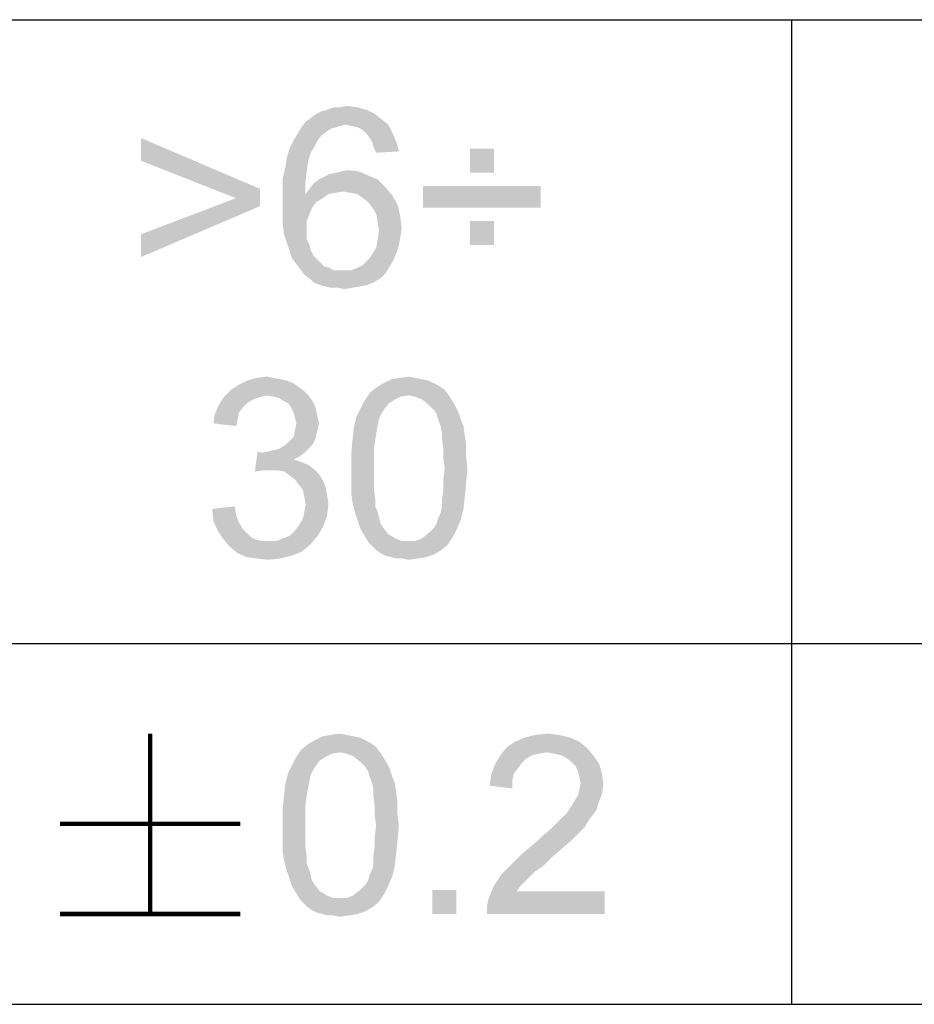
# Paper-space layout '61767N-2-A-2_1_1' of a CAD drawing. Header units: millimetres. Extents: x 0 to 594, y 1 to 420.
# Tile 138 of 222: x 428 to 438, y 41 to 52. Entities that reach past the tile are written whole.
import ezdxf

# ---------------------------------------------------------------- set-up
doc = ezdxf.new("R2010")
doc.units = ezdxf.units.MM
doc.header["$LTSCALE"] = 32.67
doc.layers.add('61767N-2-A-2_DXF_FORMAT', color=7, linetype='CONTINUOUS')
doc.layers.add('DETAIL', color=7, linetype='CONTINUOUS')

psp = doc.layouts.new('61767N-2-A-2_1_1')

# ---------------------------------------------------------------- linework, layer by layer
at = {"layer": '61767N-2-A-2_DXF_FORMAT', "color": 2, "linetype": 'Continuous'}
for p, q in [((409, 51.662), (515, 51.662)), ((437, 51.662), (437, 40.75)), ((409, 44.75), (484, 44.75)), ((409, 40.75), (584, 40.75))]:
    psp.add_line(p, q, dxfattribs=at)
at = {"layer": 'DETAIL', "color": 2, "linetype": 'Continuous', "const_width": 0.05}
for points in [[(429.8928, 43.75), (429.8928, 41.75)], [(428.8928, 42.75), (430.8928, 42.75)], [(428.8928, 41.75), (430.8928, 41.75)]]:
    psp.add_lwpolyline(points, dxfattribs=at)
at = {"layer": 'DETAIL', "color": 2, "linetype": 'Continuous'}
for points in [[(431.732, 50.6171), (431.7913, 50.6467), (432.295, 50.6616)], [(431.732, 50.6171), (432.295, 50.6616), (432.3839, 50.6171)], [(432.295, 50.6616), (431.7913, 50.6467), (431.8505, 50.6616)], [(431.9987, 50.6912), (432.1913, 50.6912), (431.8505, 50.6616)], [(431.9987, 50.6912), (431.8505, 50.6616), (431.9246, 50.6912)], [(431.8505, 50.6616), (432.1913, 50.6912), (432.295, 50.6616)], [(431.9987, 50.6912), (432.0728, 50.706), (432.1913, 50.6912)], [(432.0579, 50.4986), (431.5691, 50.469), (431.6135, 50.5282)], [(432.4579, 50.5579), (431.6135, 50.5282), (431.6728, 50.5727)], [(432.0579, 50.4986), (431.6135, 50.5282), (432.4579, 50.5579)], [(432.3839, 50.6171), (431.6728, 50.5727), (431.732, 50.6171)], [(431.6728, 50.5727), (432.3839, 50.6171), (432.4579, 50.5579)], [(432.0579, 50.4986), (432.4579, 50.5579), (432.532, 50.4986)], [(431.9542, 50.469), (431.895, 50.4541), (431.5246, 50.3949)], [(431.9542, 50.469), (431.5246, 50.3949), (431.5691, 50.469)], [(431.895, 50.4541), (431.8505, 50.4245), (431.5246, 50.3949)], [(431.5246, 50.3949), (431.8505, 50.4245), (431.7913, 50.3801)], [(432.0579, 50.4986), (431.9987, 50.4838), (431.5691, 50.469)], [(431.5691, 50.469), (431.9987, 50.4838), (431.9542, 50.469)], [(432.532, 50.4986), (432.132, 50.4838), (432.0579, 50.4986)], [(432.1913, 50.469), (432.132, 50.4838), (432.532, 50.4986)], [(432.2505, 50.4393), (432.1913, 50.469), (432.532, 50.4986)], [(432.2505, 50.4393), (432.532, 50.4986), (432.5765, 50.4097)], [(432.5765, 50.4097), (432.295, 50.3949), (432.2505, 50.4393)], [(429.7913, 50.0986), (429.7913, 50.3504), (431.1098, 49.7875)], [(431.7468, 50.3208), (431.7172, 50.2616), (431.4357, 50.2319)], [(431.7468, 50.3208), (431.4357, 50.2319), (431.4802, 50.3208)], [(431.7913, 50.3801), (431.4802, 50.3208), (431.5246, 50.3949)], [(431.4802, 50.3208), (431.7913, 50.3801), (431.7468, 50.3208)], [(432.3246, 50.3504), (432.295, 50.3949), (432.5765, 50.4097)], [(432.3542, 50.306), (432.3246, 50.3504), (432.5765, 50.4097)], [(432.3542, 50.306), (432.5765, 50.4097), (432.6209, 50.306)], [(432.6209, 50.306), (432.3691, 50.2467), (432.3542, 50.306)], [(432.3691, 50.2467), (432.6209, 50.306), (432.6505, 50.2023)], [(431.6728, 50.1875), (431.4061, 50.1282), (431.4357, 50.2319)], [(431.4357, 50.2319), (431.7172, 50.2616), (431.6728, 50.1875)], [(432.6505, 50.2023), (432.3987, 50.1875), (432.3691, 50.2467)], [(433.7024, 50.2319), (433.4357, 49.9653), (433.4357, 50.2319)], [(433.4357, 49.9653), (433.7024, 50.2319), (433.7024, 49.9653)], [(431.1098, 49.7875), (430.8431, 49.6838), (429.7913, 50.0986)], [(431.6431, 50.0986), (431.3913, 50.0245), (431.4061, 50.1282)], [(431.3913, 50.0245), (431.6431, 50.0986), (431.6283, 49.9801)], [(431.4061, 50.1282), (431.6728, 50.1875), (431.6431, 50.0986)], [(431.6283, 49.9801), (431.3616, 49.906), (431.3913, 50.0245)], [(431.3616, 49.906), (431.6283, 49.9801), (431.6135, 49.8616)], [(431.8802, 49.9504), (431.9542, 49.9653), (432.2061, 49.9801)], [(431.8802, 49.9504), (432.2061, 49.9801), (432.3098, 49.9356)], [(432.2061, 49.9801), (431.9542, 49.9653), (432.0135, 49.9801)], [(432.0135, 49.9801), (432.0876, 49.9949), (432.2061, 49.9801)], [(431.6135, 49.8616), (431.3616, 49.7727), (431.3616, 49.906)], [(432.4135, 49.8912), (431.7024, 49.8467), (431.7616, 49.8912)], [(431.7024, 49.8467), (432.4135, 49.8912), (432.5024, 49.8023)], [(431.7616, 49.8912), (431.8209, 49.9208), (432.3098, 49.9356)], [(431.7616, 49.8912), (432.3098, 49.9356), (432.4135, 49.8912)], [(432.3098, 49.9356), (431.8209, 49.9208), (431.8802, 49.9504)], [(430.8431, 49.6838), (431.1098, 49.7875), (431.1098, 49.5949)], [(431.3616, 49.7727), (431.6135, 49.8616), (431.6135, 49.7282)], [(431.6135, 49.7282), (431.3616, 49.6393), (431.3616, 49.7727)], [(432.0283, 49.7579), (431.6135, 49.7282), (431.6579, 49.7875)], [(432.5024, 49.8023), (431.6579, 49.7875), (431.7024, 49.8467)], [(432.0283, 49.7579), (431.6579, 49.7875), (432.5024, 49.8023)], [(432.1172, 49.743), (432.0283, 49.7579), (432.5024, 49.8023)], [(432.1913, 49.7282), (432.1172, 49.743), (432.5024, 49.8023)], [(432.1913, 49.7282), (432.5024, 49.8023), (432.5765, 49.7134)], [(434.2209, 49.8171), (432.9172, 49.5801), (432.9172, 49.8171)], [(432.9172, 49.5801), (434.2209, 49.8171), (434.2209, 49.5801)], [(431.1098, 49.5949), (429.7913, 49.2838), (430.8431, 49.6838)], [(431.8653, 49.7282), (431.8061, 49.6838), (431.3616, 49.6393)], [(431.6135, 49.7282), (431.8653, 49.7282), (431.3616, 49.6393)], [(431.3616, 49.6393), (431.8061, 49.6838), (431.732, 49.6393)], [(432.0283, 49.7579), (431.9394, 49.743), (431.6135, 49.7282)], [(431.6135, 49.7282), (431.9394, 49.743), (431.8653, 49.7282)], [(432.5765, 49.7134), (432.2505, 49.6838), (432.1913, 49.7282)], [(432.3098, 49.6393), (432.2505, 49.6838), (432.5765, 49.7134)], [(432.3098, 49.6393), (432.5765, 49.7134), (432.6357, 49.6097)], [(429.7913, 49.2838), (431.1098, 49.5949), (429.7913, 49.0319)], [(431.732, 49.6393), (431.6876, 49.5801), (431.3616, 49.506)], [(431.732, 49.6393), (431.3616, 49.506), (431.3616, 49.6393)], [(431.3616, 49.506), (431.6876, 49.5801), (431.6579, 49.506)], [(432.6357, 49.6097), (432.3542, 49.5801), (432.3098, 49.6393)], [(432.3987, 49.506), (432.3542, 49.5801), (432.6357, 49.6097)], [(432.3987, 49.506), (432.6357, 49.6097), (432.6653, 49.4764)], [(431.6579, 49.506), (431.6283, 49.4319), (431.3616, 49.3875)], [(431.6579, 49.506), (431.3616, 49.3875), (431.3616, 49.506)], [(431.3616, 49.3875), (431.6283, 49.4319), (431.6283, 49.343)], [(432.6653, 49.4764), (432.4135, 49.4171), (432.3987, 49.506)], [(432.4135, 49.4171), (432.6653, 49.4764), (432.6802, 49.343)], [(433.7024, 49.4319), (433.4357, 49.1653), (433.4357, 49.4319)], [(433.4357, 49.1653), (433.7024, 49.4319), (433.7024, 49.1653)], [(431.6283, 49.343), (431.3765, 49.2838), (431.3616, 49.3875)], [(431.3765, 49.2838), (431.6283, 49.343), (431.6283, 49.2838)], [(432.6802, 49.343), (432.4283, 49.3282), (432.4135, 49.4171)], [(432.6653, 49.2541), (432.4135, 49.2245), (432.4283, 49.3282)], [(432.4283, 49.3282), (432.6802, 49.343), (432.6653, 49.2541)], [(431.6283, 49.2838), (431.4061, 49.1949), (431.3765, 49.2838)], [(431.6283, 49.2838), (431.6283, 49.2245), (431.4061, 49.1949)], [(431.4061, 49.1949), (431.6283, 49.2245), (431.6579, 49.1653)], [(432.6505, 49.1653), (432.3987, 49.1356), (432.4135, 49.2245)], [(432.4135, 49.2245), (432.6653, 49.2541), (432.6505, 49.1653)], [(431.6579, 49.1653), (431.4357, 49.106), (431.4061, 49.1949)], [(431.4357, 49.106), (431.6579, 49.1653), (431.6728, 49.106)], [(431.6728, 49.106), (431.4653, 49.0171), (431.4357, 49.106)], [(431.6728, 49.106), (431.7024, 49.0467), (431.4653, 49.0171)], [(432.6209, 49.0764), (432.3542, 49.0616), (432.3987, 49.1356)], [(432.3987, 49.1356), (432.6505, 49.1653), (432.6209, 49.0764)], [(431.4653, 49.0171), (431.7024, 49.0467), (431.7468, 49.0023)], [(431.7468, 49.0023), (431.5098, 48.9579), (431.4653, 49.0171)], [(431.7468, 49.0023), (431.7765, 48.9727), (431.5098, 48.9579)], [(432.5913, 49.0023), (432.2505, 48.943), (432.3098, 49.0023)], [(432.2505, 48.943), (432.5913, 49.0023), (432.5468, 48.9282)], [(432.3098, 49.0023), (432.3542, 49.0616), (432.6209, 49.0764)], [(432.3098, 49.0023), (432.6209, 49.0764), (432.5913, 49.0023)], [(431.5098, 48.9579), (431.7765, 48.9727), (431.8209, 48.9282)], [(431.8209, 48.9282), (431.5542, 48.8986), (431.5098, 48.9579)], [(431.8209, 48.9282), (431.8802, 48.9134), (431.5542, 48.8986)], [(431.5542, 48.8986), (431.8802, 48.9134), (431.9246, 48.8838)], [(431.9246, 48.8838), (431.5987, 48.8393), (431.5542, 48.8986)], [(432.1172, 48.8838), (432.1913, 48.9134), (432.5468, 48.9282)], [(432.1172, 48.8838), (432.5468, 48.9282), (432.5024, 48.8541)], [(432.5468, 48.9282), (432.1913, 48.9134), (432.2505, 48.943)], [(432.1172, 48.8838), (432.5024, 48.8541), (431.5987, 48.8393)], [(432.0283, 48.8838), (432.1172, 48.8838), (431.5987, 48.8393)], [(431.9839, 48.8838), (432.0283, 48.8838), (431.5987, 48.8393)], [(431.9246, 48.8838), (431.9839, 48.8838), (431.5987, 48.8393)], [(431.6579, 48.7949), (431.5987, 48.8393), (432.5024, 48.8541)], [(431.6579, 48.7949), (432.5024, 48.8541), (432.4431, 48.7949)], [(432.4431, 48.7949), (431.7024, 48.7504), (431.6579, 48.7949)], [(431.7024, 48.7504), (432.4431, 48.7949), (432.3691, 48.7504)], [(432.3691, 48.7504), (431.7765, 48.7208), (431.7024, 48.7504)], [(431.7765, 48.7208), (432.3691, 48.7504), (432.295, 48.7208)], [(432.295, 48.7208), (431.8357, 48.706), (431.7765, 48.7208)], [(431.8357, 48.706), (432.295, 48.7208), (432.2209, 48.706)], [(432.2209, 48.706), (431.895, 48.6912), (431.8357, 48.706)], [(431.9691, 48.6912), (431.895, 48.6912), (432.2209, 48.706)], [(431.9691, 48.6912), (432.2209, 48.706), (432.132, 48.6912)], [(432.132, 48.6912), (432.0431, 48.6764), (431.9691, 48.6912)], [(431.2609, 47.6912), (431.335, 47.6764), (430.9646, 47.6616)], [(431.2609, 47.6912), (430.9646, 47.6616), (431.0683, 47.6912)], [(431.0683, 47.6912), (431.1868, 47.706), (431.2609, 47.6912)], [(432.8313, 47.6912), (432.5646, 47.6764), (432.6535, 47.6912)], [(432.5646, 47.6764), (432.8313, 47.6912), (432.9054, 47.6764)], [(432.6535, 47.6912), (432.7572, 47.706), (432.8313, 47.6912)], [(431.5424, 47.5875), (430.7868, 47.5579), (430.8757, 47.6171)], [(430.7868, 47.5579), (431.5424, 47.5875), (431.6017, 47.543)], [(431.4091, 47.6616), (431.4831, 47.6319), (430.8757, 47.6171)], [(431.4091, 47.6616), (430.8757, 47.6171), (430.9646, 47.6616)], [(430.8757, 47.6171), (431.4831, 47.6319), (431.5424, 47.5875)], [(430.9646, 47.6616), (431.335, 47.6764), (431.4091, 47.6616)], [(433.1572, 47.5579), (432.3276, 47.5282), (432.4017, 47.5875)], [(433.0387, 47.6319), (433.098, 47.6023), (432.4017, 47.5875)], [(433.0387, 47.6319), (432.4017, 47.5875), (432.4757, 47.6319)], [(432.4017, 47.5875), (433.098, 47.6023), (433.1572, 47.5579)], [(432.9054, 47.6764), (432.9794, 47.6616), (432.4757, 47.6319)], [(432.9054, 47.6764), (432.4757, 47.6319), (432.5646, 47.6764)], [(432.4757, 47.6319), (432.9794, 47.6616), (433.0387, 47.6319)], [(431.1276, 47.4838), (431.0683, 47.469), (430.6535, 47.3949)], [(431.1276, 47.4838), (430.6535, 47.3949), (430.7128, 47.4838)], [(431.0683, 47.469), (431.0091, 47.4393), (430.6535, 47.3949)], [(431.6017, 47.543), (430.7128, 47.4838), (430.7868, 47.5579)], [(431.6017, 47.543), (431.1868, 47.4986), (430.7128, 47.4838)], [(430.7128, 47.4838), (431.1868, 47.4986), (431.1276, 47.4838)], [(431.1868, 47.4986), (431.6017, 47.543), (431.6461, 47.4986)], [(431.6461, 47.4986), (431.2609, 47.4838), (431.1868, 47.4986)], [(431.3202, 47.469), (431.2609, 47.4838), (431.6461, 47.4986)], [(431.3646, 47.4393), (431.3202, 47.469), (431.6461, 47.4986)], [(431.3646, 47.4393), (431.6461, 47.4986), (431.6905, 47.4393)], [(432.7572, 47.4986), (432.2683, 47.4393), (432.3276, 47.5282)], [(432.7572, 47.4986), (432.6683, 47.4838), (432.2683, 47.4393)], [(432.6683, 47.4838), (432.6091, 47.4541), (432.2683, 47.4393)], [(432.7572, 47.4986), (432.3276, 47.5282), (433.1572, 47.5579)], [(432.7572, 47.4986), (433.1572, 47.5579), (433.2017, 47.4986)], [(433.2017, 47.4986), (432.8313, 47.4838), (432.7572, 47.4986)], [(432.9054, 47.4541), (432.8313, 47.4838), (433.2017, 47.4986)], [(432.9054, 47.4541), (433.2017, 47.4986), (433.2313, 47.4541)], [(430.9202, 47.3653), (430.6091, 47.2912), (430.6535, 47.3949)], [(430.9202, 47.3653), (430.8757, 47.306), (430.6091, 47.2912)], [(431.0091, 47.4393), (430.9646, 47.4097), (430.6535, 47.3949)], [(430.6535, 47.3949), (430.9646, 47.4097), (430.9202, 47.3653)], [(431.6905, 47.4393), (431.4239, 47.4097), (431.3646, 47.4393)], [(431.4239, 47.4097), (431.6905, 47.4393), (431.7202, 47.3801)], [(431.7202, 47.3801), (431.4535, 47.3653), (431.4239, 47.4097)], [(431.4535, 47.3653), (431.7202, 47.3801), (431.735, 47.3208)], [(431.735, 47.3208), (431.4831, 47.306), (431.4535, 47.3653)], [(432.535, 47.4097), (432.2239, 47.3504), (432.2683, 47.4393)], [(432.2239, 47.3504), (432.535, 47.4097), (432.4905, 47.3504)], [(432.2683, 47.4393), (432.6091, 47.4541), (432.535, 47.4097)], [(433.2313, 47.4541), (432.9794, 47.3949), (432.9054, 47.4541)], [(432.9794, 47.3949), (433.2313, 47.4541), (433.2757, 47.3801)], [(433.2757, 47.3801), (433.0387, 47.3356), (432.9794, 47.3949)], [(433.0387, 47.3356), (433.2757, 47.3801), (433.3054, 47.3208)], [(430.8609, 47.2319), (430.5942, 47.1875), (430.6091, 47.2912)], [(430.6091, 47.2912), (430.8757, 47.306), (430.8609, 47.2319)], [(431.498, 47.2467), (431.4831, 47.306), (431.735, 47.3208)], [(431.498, 47.2467), (431.735, 47.3208), (431.7498, 47.2467)], [(432.4313, 47.2467), (432.1498, 47.143), (432.1794, 47.2616)], [(432.4905, 47.3504), (432.4609, 47.306), (432.1794, 47.2616)], [(432.4905, 47.3504), (432.1794, 47.2616), (432.2239, 47.3504)], [(432.1794, 47.2616), (432.4609, 47.306), (432.4313, 47.2467)], [(433.3054, 47.3208), (433.0683, 47.2912), (433.0387, 47.3356)], [(433.0831, 47.2319), (433.0683, 47.2912), (433.3054, 47.3208)], [(433.0831, 47.2319), (433.3054, 47.3208), (433.335, 47.2319)], [(430.5942, 47.1875), (430.8609, 47.2319), (430.8461, 47.1579)], [(431.7498, 47.2467), (431.5128, 47.1875), (431.498, 47.2467)], [(431.7646, 47.1875), (431.7498, 47.1282), (431.498, 47.1134)], [(431.7646, 47.1875), (431.498, 47.1134), (431.5128, 47.1875)], [(431.5128, 47.1875), (431.7498, 47.2467), (431.7646, 47.1875)], [(432.4017, 47.0986), (432.135, 47.0097), (432.1498, 47.143)], [(432.4313, 47.2467), (432.4165, 47.1727), (432.1498, 47.143)], [(432.1498, 47.143), (432.4165, 47.1727), (432.4017, 47.0986)], [(433.335, 47.2319), (433.1128, 47.1579), (433.0831, 47.2319)], [(433.1128, 47.1579), (433.335, 47.2319), (433.3646, 47.1579)], [(433.3646, 47.1579), (433.1276, 47.0838), (433.1128, 47.1579)], [(433.1276, 47.0838), (433.3646, 47.1579), (433.3794, 47.0541)], [(431.7202, 47.0097), (431.4387, 46.9949), (431.4831, 47.0393)], [(431.735, 47.069), (431.4831, 47.0393), (431.498, 47.1134)], [(431.4831, 47.0393), (431.735, 47.069), (431.7202, 47.0097)], [(431.498, 47.1134), (431.7498, 47.1282), (431.735, 47.069)], [(432.135, 47.0097), (432.4017, 47.0986), (432.3868, 47.0097)], [(433.3794, 47.0541), (433.1276, 47.0097), (433.1276, 47.0838)], [(433.1276, 47.0097), (433.3794, 47.0541), (433.3942, 46.9504)], [(431.6905, 46.9504), (431.3202, 46.906), (431.3942, 46.9504)], [(431.3202, 46.906), (431.6905, 46.9504), (431.6461, 46.906)], [(431.3942, 46.9504), (431.4387, 46.9949), (431.7202, 47.0097)], [(431.3942, 46.9504), (431.7202, 47.0097), (431.6905, 46.9504)], [(432.3868, 47.0097), (432.372, 46.906), (432.1202, 46.8467)], [(432.3868, 47.0097), (432.1202, 46.8467), (432.135, 47.0097)], [(433.3942, 46.9504), (433.1424, 46.906), (433.1276, 47.0097)], [(433.1424, 46.906), (433.3942, 46.9504), (433.3942, 46.8171)], [(431.1276, 46.8616), (431.0535, 46.6541), (431.0831, 46.8764)], [(431.6017, 46.8616), (431.5424, 46.8171), (431.0535, 46.6541)], [(431.1276, 46.8616), (431.6017, 46.8616), (431.0535, 46.6541)], [(431.5424, 46.8171), (431.4831, 46.7875), (431.0535, 46.6541)], [(431.1276, 46.8616), (431.2017, 46.8764), (431.6461, 46.906)], [(431.1276, 46.8616), (431.6461, 46.906), (431.6017, 46.8616)], [(431.2017, 46.8764), (431.2609, 46.8912), (431.6461, 46.906)], [(431.6461, 46.906), (431.2609, 46.8912), (431.3202, 46.906)], [(432.1202, 46.8467), (432.372, 46.906), (432.372, 46.8023)], [(432.372, 46.8023), (432.1202, 46.6838), (432.1202, 46.8467)], [(433.3942, 46.8171), (433.1424, 46.8023), (433.1424, 46.906)], [(433.1572, 46.6838), (433.1424, 46.8023), (433.3942, 46.8171)], [(433.1572, 46.6838), (433.3942, 46.8171), (433.4091, 46.6838)], [(431.4831, 46.7875), (431.572, 46.7579), (431.0535, 46.6541)], [(431.572, 46.7579), (431.1572, 46.669), (431.0535, 46.6541)], [(431.572, 46.7579), (431.6461, 46.7282), (431.1572, 46.669)], [(431.6461, 46.7282), (431.7054, 46.6838), (431.1572, 46.669)], [(432.1202, 46.6838), (432.372, 46.8023), (432.372, 46.6838)], [(431.2313, 46.669), (431.1572, 46.669), (431.7054, 46.6838)], [(431.3054, 46.669), (431.2313, 46.669), (431.7054, 46.6838)], [(431.3794, 46.6541), (431.3054, 46.669), (431.7054, 46.6838)], [(431.3794, 46.6541), (431.7054, 46.6838), (431.7646, 46.6245)], [(431.7646, 46.6245), (431.4387, 46.6097), (431.3794, 46.6541)], [(431.498, 46.5653), (431.4387, 46.6097), (431.7646, 46.6245)], [(431.498, 46.5653), (431.7646, 46.6245), (431.8091, 46.5504)], [(432.372, 46.6838), (432.372, 46.5653), (432.1202, 46.5504)], [(432.372, 46.6838), (432.1202, 46.5504), (432.1202, 46.6838)], [(433.4091, 46.6838), (433.1424, 46.5653), (433.1572, 46.6838)], [(433.1424, 46.5653), (433.4091, 46.6838), (433.3942, 46.5208)], [(431.8091, 46.5504), (431.5424, 46.506), (431.498, 46.5653)], [(431.5424, 46.506), (431.8091, 46.5504), (431.8387, 46.4764)], [(431.8387, 46.4764), (431.5868, 46.4467), (431.5424, 46.506)], [(432.1202, 46.5504), (432.372, 46.5653), (432.372, 46.4616)], [(432.372, 46.4616), (432.1202, 46.4171), (432.1202, 46.5504)], [(433.3942, 46.5208), (433.1424, 46.4616), (433.1424, 46.5653)], [(433.1424, 46.4616), (433.3942, 46.5208), (433.3794, 46.3727)], [(431.5868, 46.4467), (431.8387, 46.4764), (431.8535, 46.3875)], [(431.8535, 46.3875), (431.6017, 46.3727), (431.5868, 46.4467)], [(431.6017, 46.3727), (431.8535, 46.3875), (431.8683, 46.2986)], [(432.1202, 46.4171), (432.372, 46.4616), (432.3868, 46.3579)], [(432.3868, 46.3579), (432.135, 46.3134), (432.1202, 46.4171)], [(433.3794, 46.3727), (433.1276, 46.3579), (433.1424, 46.4616)], [(430.5794, 46.2393), (430.8313, 46.269), (430.8461, 46.1653)], [(431.8683, 46.2986), (431.6165, 46.2838), (431.6017, 46.3727)], [(431.6017, 46.2097), (431.6165, 46.2838), (431.8683, 46.2986)], [(431.6017, 46.2097), (431.8683, 46.2986), (431.8535, 46.1653)], [(432.135, 46.3134), (432.3868, 46.3579), (432.3868, 46.269)], [(432.3868, 46.269), (432.1646, 46.1949), (432.135, 46.3134)], [(432.1646, 46.1949), (432.3868, 46.269), (432.4165, 46.1949)], [(433.3646, 46.2393), (433.1128, 46.1949), (433.1276, 46.269)], [(433.1276, 46.269), (433.1276, 46.3579), (433.3794, 46.3727)], [(433.1276, 46.269), (433.3794, 46.3727), (433.3646, 46.2393)], [(430.8461, 46.1653), (430.5942, 46.106), (430.5794, 46.2393)], [(430.5942, 46.106), (430.8461, 46.1653), (430.8757, 46.0912)], [(431.5424, 46.0616), (431.5868, 46.1356), (431.8535, 46.1653)], [(431.5424, 46.0616), (431.8535, 46.1653), (431.8091, 46.0467)], [(431.8535, 46.1653), (431.5868, 46.1356), (431.6017, 46.2097)], [(432.4165, 46.1949), (432.1942, 46.106), (432.1646, 46.1949)], [(432.4165, 46.1949), (432.4313, 46.1356), (432.1942, 46.106)], [(433.0831, 46.1356), (433.1128, 46.1949), (433.3646, 46.2393)], [(433.0831, 46.1356), (433.3646, 46.2393), (433.335, 46.1208)], [(430.8757, 46.0912), (430.6387, 46.0023), (430.5942, 46.106)], [(430.8757, 46.0912), (430.9202, 46.0171), (430.6387, 46.0023)], [(431.8091, 46.0467), (431.498, 46.0023), (431.5424, 46.0616)], [(432.1942, 46.106), (432.4313, 46.1356), (432.4461, 46.0764)], [(432.4461, 46.0764), (432.2239, 46.0171), (432.1942, 46.106)], [(432.4461, 46.0764), (432.4757, 46.0319), (432.2239, 46.0171)], [(433.0387, 46.0319), (433.0683, 46.0764), (433.335, 46.1208)], [(433.0387, 46.0319), (433.335, 46.1208), (433.2905, 46.0171)], [(433.335, 46.1208), (433.0683, 46.0764), (433.0831, 46.1356)], [(430.6387, 46.0023), (430.9202, 46.0171), (430.9646, 45.9727)], [(430.9646, 45.9727), (430.698, 45.9134), (430.6387, 46.0023)], [(430.9646, 45.9727), (431.0091, 45.9282), (430.698, 45.9134)], [(431.2905, 45.8838), (431.3646, 45.9134), (431.7498, 45.943)], [(431.2905, 45.8838), (431.7498, 45.943), (431.6757, 45.8541)], [(431.7498, 45.943), (431.3646, 45.9134), (431.4387, 45.943)], [(431.4387, 45.943), (431.498, 46.0023), (431.8091, 46.0467)], [(431.4387, 45.943), (431.8091, 46.0467), (431.7498, 45.943)], [(432.2239, 46.0171), (432.4757, 46.0319), (432.535, 45.9579)], [(432.535, 45.9579), (432.2683, 45.943), (432.2239, 46.0171)], [(432.2683, 45.943), (432.535, 45.9579), (432.6091, 45.9134)], [(432.6091, 45.9134), (432.3128, 45.869), (432.2683, 45.943)], [(433.2461, 45.9282), (432.9054, 45.9134), (432.9794, 45.9727)], [(433.2905, 46.0171), (432.9794, 45.9727), (433.0387, 46.0319)], [(432.9794, 45.9727), (433.2905, 46.0171), (433.2461, 45.9282)], [(430.698, 45.9134), (431.0091, 45.9282), (431.0683, 45.8986)], [(431.0683, 45.8986), (430.772, 45.8245), (430.698, 45.9134)], [(431.0683, 45.8986), (431.1424, 45.8838), (430.772, 45.8245)], [(431.2905, 45.8838), (431.6757, 45.8541), (430.772, 45.8245)], [(431.2017, 45.8838), (431.2905, 45.8838), (430.772, 45.8245)], [(431.1424, 45.8838), (431.2017, 45.8838), (430.772, 45.8245)], [(430.772, 45.8245), (431.6757, 45.8541), (431.572, 45.7653)], [(432.6091, 45.9134), (432.6831, 45.8838), (432.3128, 45.869)], [(432.7572, 45.8838), (432.8313, 45.8838), (432.3128, 45.869)], [(432.6831, 45.8838), (432.7572, 45.8838), (432.3128, 45.869)], [(433.1868, 45.8393), (432.3128, 45.869), (432.8313, 45.8838)], [(433.1868, 45.8393), (432.3572, 45.8245), (432.3128, 45.869)], [(432.4017, 45.7801), (432.3572, 45.8245), (433.1868, 45.8393)], [(432.4017, 45.7801), (433.1868, 45.8393), (433.1128, 45.7801)], [(432.8313, 45.8838), (432.9054, 45.9134), (433.2461, 45.9282)], [(432.8313, 45.8838), (433.2461, 45.9282), (433.1868, 45.8393)], [(431.572, 45.7653), (430.8609, 45.7504), (430.772, 45.8245)], [(430.8609, 45.7504), (431.572, 45.7653), (431.4535, 45.7208)], [(431.4535, 45.7208), (430.9646, 45.706), (430.8609, 45.7504)], [(433.1128, 45.7801), (432.4461, 45.7504), (432.4017, 45.7801)], [(432.4461, 45.7504), (433.1128, 45.7801), (433.0387, 45.7356)], [(433.0387, 45.7356), (432.5054, 45.7208), (432.4461, 45.7504)], [(432.5646, 45.706), (432.5054, 45.7208), (433.0387, 45.7356)], [(432.5646, 45.706), (433.0387, 45.7356), (432.9498, 45.706)], [(431.0683, 45.6912), (430.9646, 45.706), (431.4535, 45.7208)], [(431.0683, 45.6912), (431.4535, 45.7208), (431.335, 45.6912)], [(431.335, 45.6912), (431.2017, 45.6764), (431.0683, 45.6912)], [(432.9498, 45.706), (432.6239, 45.6912), (432.5646, 45.706)], [(432.6831, 45.6912), (432.6239, 45.6912), (432.9498, 45.706)], [(432.6831, 45.6912), (432.9498, 45.706), (432.8609, 45.6912)], [(432.8609, 45.6912), (432.7572, 45.6764), (432.6831, 45.6912)], [(432.278, 43.6759), (432.3373, 43.6463), (431.641, 43.6315)], [(432.278, 43.6759), (431.641, 43.6315), (431.715, 43.6759)], [(432.1447, 43.7204), (432.2187, 43.7056), (431.715, 43.6759)], [(432.1447, 43.7204), (431.715, 43.6759), (431.8039, 43.7204)], [(431.715, 43.6759), (432.2187, 43.7056), (432.278, 43.6759)], [(432.0706, 43.7352), (431.8039, 43.7204), (431.8928, 43.7352)], [(431.8039, 43.7204), (432.0706, 43.7352), (432.1447, 43.7204)], [(431.8928, 43.7352), (431.9965, 43.75), (432.0706, 43.7352)], [(434.6484, 43.6611), (433.8484, 43.6019), (433.9373, 43.6611)], [(433.8484, 43.6019), (434.6484, 43.6611), (434.7373, 43.587)], [(434.5447, 43.7056), (433.9373, 43.6611), (434.041, 43.7056)], [(433.9373, 43.6611), (434.5447, 43.7056), (434.6484, 43.6611)], [(434.4261, 43.7352), (434.041, 43.7056), (434.1595, 43.7352)], [(434.041, 43.7056), (434.4261, 43.7352), (434.5447, 43.7056)], [(434.1595, 43.7352), (434.2928, 43.75), (434.4261, 43.7352)], [(431.9965, 43.5426), (431.5076, 43.4833), (431.5669, 43.5722)], [(431.9965, 43.5426), (431.9076, 43.5278), (431.5076, 43.4833)], [(432.3965, 43.6019), (431.5669, 43.5722), (431.641, 43.6315)], [(431.9965, 43.5426), (431.5669, 43.5722), (432.3965, 43.6019)], [(431.641, 43.6315), (432.3373, 43.6463), (432.3965, 43.6019)], [(431.9965, 43.5426), (432.3965, 43.6019), (432.441, 43.5426)], [(432.441, 43.5426), (432.0706, 43.5278), (431.9965, 43.5426)], [(432.1447, 43.4981), (432.0706, 43.5278), (432.441, 43.5426)], [(432.1447, 43.4981), (432.441, 43.5426), (432.4706, 43.4981)], [(434.7373, 43.587), (433.7743, 43.513), (433.8484, 43.6019)], [(434.7373, 43.587), (434.2928, 43.5426), (433.7743, 43.513)], [(434.2928, 43.5426), (434.2039, 43.5278), (433.7743, 43.513)], [(434.3669, 43.5278), (434.2928, 43.5426), (434.7373, 43.587)], [(434.441, 43.513), (434.3669, 43.5278), (434.7373, 43.587)], [(434.441, 43.513), (434.7373, 43.587), (434.8113, 43.4981)], [(431.7743, 43.4537), (431.4632, 43.3944), (431.5076, 43.4833)], [(431.4632, 43.3944), (431.7743, 43.4537), (431.7299, 43.3944)], [(431.9076, 43.5278), (431.8484, 43.4981), (431.5076, 43.4833)], [(431.5076, 43.4833), (431.8484, 43.4981), (431.7743, 43.4537)], [(432.4706, 43.4981), (432.2187, 43.4389), (432.1447, 43.4981)], [(432.2187, 43.4389), (432.4706, 43.4981), (432.515, 43.4241)], [(432.515, 43.4241), (432.278, 43.3796), (432.2187, 43.4389)], [(434.1299, 43.513), (434.0558, 43.4685), (433.715, 43.4093)], [(434.1299, 43.513), (433.715, 43.4093), (433.7743, 43.513)], [(434.0558, 43.4685), (434.0113, 43.4241), (433.715, 43.4093)], [(433.7743, 43.513), (434.2039, 43.5278), (434.1299, 43.513)], [(434.8113, 43.4981), (434.5002, 43.4833), (434.441, 43.513)], [(434.5595, 43.4389), (434.5002, 43.4833), (434.8113, 43.4981)], [(434.5595, 43.4389), (434.8113, 43.4981), (434.8706, 43.4093)], [(434.8706, 43.4093), (434.6039, 43.3944), (434.5595, 43.4389)], [(431.7299, 43.3944), (431.7002, 43.35), (431.4187, 43.3056)], [(431.7299, 43.3944), (431.4187, 43.3056), (431.4632, 43.3944)], [(431.4187, 43.3056), (431.7002, 43.35), (431.6706, 43.2907)], [(432.278, 43.3796), (432.515, 43.4241), (432.5447, 43.3648)], [(432.5447, 43.3648), (432.3076, 43.3352), (432.278, 43.3796)], [(432.3224, 43.2759), (432.3076, 43.3352), (432.5447, 43.3648)], [(432.3224, 43.2759), (432.5447, 43.3648), (432.5743, 43.2759)], [(433.9669, 43.3648), (433.6706, 43.2907), (433.715, 43.4093)], [(433.9669, 43.3648), (433.9224, 43.3056), (433.6706, 43.2907)], [(433.715, 43.4093), (434.0113, 43.4241), (433.9669, 43.3648)], [(434.6336, 43.3352), (434.6039, 43.3944), (434.8706, 43.4093)], [(434.6336, 43.3352), (434.8706, 43.4093), (434.9002, 43.3056)], [(434.9002, 43.3056), (434.6484, 43.2759), (434.6336, 43.3352)], [(431.6706, 43.2907), (431.3891, 43.187), (431.4187, 43.3056)], [(431.6706, 43.2907), (431.6558, 43.2167), (431.3891, 43.187)], [(431.3891, 43.187), (431.6558, 43.2167), (431.641, 43.1426)], [(432.5743, 43.2759), (432.3521, 43.2019), (432.3224, 43.2759)], [(432.3521, 43.2019), (432.5743, 43.2759), (432.6039, 43.2019)], [(433.9076, 43.2315), (433.6558, 43.1722), (433.6706, 43.2907)], [(433.6558, 43.1722), (433.9076, 43.2315), (433.9076, 43.1426)], [(433.6706, 43.2907), (433.9224, 43.3056), (433.9076, 43.2315)], [(434.6632, 43.2019), (434.6484, 43.2759), (434.9002, 43.3056)], [(434.6632, 43.2019), (434.9002, 43.3056), (434.915, 43.187)], [(431.641, 43.1426), (431.3743, 43.0537), (431.3891, 43.187)], [(431.3743, 43.0537), (431.641, 43.1426), (431.6261, 43.0537)], [(432.6039, 43.2019), (432.3669, 43.1278), (432.3521, 43.2019)], [(432.3669, 43.1278), (432.6039, 43.2019), (432.6187, 43.0981)], [(432.6187, 43.0981), (432.3669, 43.0537), (432.3669, 43.1278)], [(434.9002, 43.0833), (434.6336, 43.0685), (434.6484, 43.1278)], [(434.915, 43.187), (434.6484, 43.1278), (434.6632, 43.2019)], [(434.6484, 43.1278), (434.915, 43.187), (434.9002, 43.0833)], [(431.6261, 43.0537), (431.6113, 42.95), (431.3595, 42.8907)], [(431.6261, 43.0537), (431.3595, 42.8907), (431.3743, 43.0537)], [(432.3669, 43.0537), (432.6187, 43.0981), (432.6336, 42.9944)], [(432.6336, 42.9944), (432.3817, 42.95), (432.3669, 43.0537)], [(432.3817, 42.95), (432.6336, 42.9944), (432.6336, 42.8611)], [(434.8558, 42.9648), (434.5447, 42.9204), (434.5891, 42.9944)], [(434.5891, 42.9944), (434.6336, 43.0685), (434.9002, 43.0833)], [(434.5891, 42.9944), (434.9002, 43.0833), (434.8558, 42.9648)], [(431.3595, 42.8907), (431.6113, 42.95), (431.6113, 42.8463)], [(431.6113, 42.8463), (431.3595, 42.7278), (431.3595, 42.8907)], [(432.6336, 42.8611), (432.3817, 42.8463), (432.3817, 42.95)], [(434.841, 42.9056), (434.515, 42.8759), (434.5447, 42.9204)], [(434.515, 42.8759), (434.841, 42.9056), (434.7965, 42.8463)], [(434.5447, 42.9204), (434.8558, 42.9648), (434.841, 42.9056)], [(431.3595, 42.7278), (431.6113, 42.8463), (431.6113, 42.7278)], [(432.3965, 42.7278), (432.3817, 42.8463), (432.6336, 42.8611)], [(432.3965, 42.7278), (432.6336, 42.8611), (432.6484, 42.7278)], [(434.7521, 42.787), (434.3817, 42.7426), (434.4261, 42.787)], [(434.3817, 42.7426), (434.7521, 42.787), (434.7076, 42.713)], [(434.4261, 42.787), (434.4706, 42.8315), (434.7965, 42.8463)], [(434.4261, 42.787), (434.7965, 42.8463), (434.7521, 42.787)], [(434.7965, 42.8463), (434.4706, 42.8315), (434.515, 42.8759)], [(431.6113, 42.7278), (431.6113, 42.6093), (431.3595, 42.5944)], [(431.6113, 42.7278), (431.3595, 42.5944), (431.3595, 42.7278)], [(432.6484, 42.7278), (432.3817, 42.6093), (432.3965, 42.7278)], [(432.3817, 42.6093), (432.6484, 42.7278), (432.6336, 42.5648)], [(434.6484, 42.6537), (434.2484, 42.6241), (434.3224, 42.6833)], [(434.7076, 42.713), (434.3224, 42.6833), (434.3817, 42.7426)], [(434.3224, 42.6833), (434.7076, 42.713), (434.6484, 42.6537)], [(431.3595, 42.5944), (431.6113, 42.6093), (431.6113, 42.5056)], [(431.6113, 42.5056), (431.3595, 42.4611), (431.3595, 42.5944)], [(432.6336, 42.5648), (432.3817, 42.5056), (432.3817, 42.6093)], [(432.3817, 42.5056), (432.6336, 42.5648), (432.6187, 42.4167)], [(434.5595, 42.5648), (434.1002, 42.4907), (434.1891, 42.5648)], [(434.1002, 42.4907), (434.5595, 42.5648), (434.4558, 42.4759)], [(434.1891, 42.5648), (434.2484, 42.6241), (434.6484, 42.6537)], [(434.1891, 42.5648), (434.6484, 42.6537), (434.5595, 42.5648)], [(431.3595, 42.4611), (431.6113, 42.5056), (431.6261, 42.4019)], [(431.6261, 42.4019), (431.3743, 42.3574), (431.3595, 42.4611)], [(432.6187, 42.4167), (432.3669, 42.4019), (432.3817, 42.5056)], [(434.4558, 42.4759), (434.0113, 42.4167), (434.1002, 42.4907)], [(434.0113, 42.4167), (434.4558, 42.4759), (434.3373, 42.3722)], [(431.3743, 42.3574), (431.6261, 42.4019), (431.6261, 42.313)], [(431.6261, 42.313), (431.4039, 42.2389), (431.3743, 42.3574)], [(432.3669, 42.313), (432.3669, 42.4019), (432.6187, 42.4167)], [(432.3669, 42.313), (432.6187, 42.4167), (432.6039, 42.2833)], [(434.3373, 42.3722), (433.9224, 42.3278), (434.0113, 42.4167)], [(433.9224, 42.3278), (434.3373, 42.3722), (434.2484, 42.2833)], [(431.4039, 42.2389), (431.6261, 42.313), (431.6558, 42.2389)], [(431.6558, 42.2389), (431.4336, 42.15), (431.4039, 42.2389)], [(431.6558, 42.2389), (431.6706, 42.1796), (431.4336, 42.15)], [(432.3224, 42.1796), (432.3521, 42.2389), (432.6039, 42.2833)], [(432.3224, 42.1796), (432.6039, 42.2833), (432.5743, 42.1648)], [(432.6039, 42.2833), (432.3521, 42.2389), (432.3669, 42.313)], [(434.1595, 42.2241), (433.7891, 42.1944), (433.8484, 42.2537)], [(434.2484, 42.2833), (433.8484, 42.2537), (433.9224, 42.3278)], [(433.8484, 42.2537), (434.2484, 42.2833), (434.1595, 42.2241)], [(431.4336, 42.15), (431.6706, 42.1796), (431.6854, 42.1204)], [(431.6854, 42.1204), (431.4632, 42.0611), (431.4336, 42.15)], [(431.6854, 42.1204), (431.715, 42.0759), (431.4632, 42.0611)], [(432.278, 42.0759), (432.3076, 42.1204), (432.5743, 42.1648)], [(432.278, 42.0759), (432.5743, 42.1648), (432.5299, 42.0611)], [(432.5743, 42.1648), (432.3076, 42.1204), (432.3224, 42.1796)], [(434.1002, 42.1648), (433.7002, 42.0611), (433.7891, 42.1944)], [(434.1002, 42.1648), (434.0558, 42.1204), (433.7002, 42.0611)], [(433.7002, 42.0611), (434.0558, 42.1204), (433.9965, 42.0611)], [(433.7891, 42.1944), (434.1595, 42.2241), (434.1002, 42.1648)], [(431.4632, 42.0611), (431.715, 42.0759), (431.7743, 42.0019)], [(431.7743, 42.0019), (431.5076, 41.987), (431.4632, 42.0611)], [(432.4854, 41.9722), (432.1447, 41.9574), (432.2187, 42.0167)], [(432.5299, 42.0611), (432.2187, 42.0167), (432.278, 42.0759)], [(432.2187, 42.0167), (432.5299, 42.0611), (432.4854, 41.9722)], [(433.2854, 42.0167), (433.0187, 41.75), (433.0187, 42.0167)], [(433.0187, 41.75), (433.2854, 42.0167), (433.2854, 41.75)], [(433.9965, 42.0611), (433.9521, 42.0019), (433.641, 41.913)], [(433.9965, 42.0611), (433.641, 41.913), (433.7002, 42.0611)], [(431.5076, 41.987), (431.7743, 42.0019), (431.8484, 41.9574)], [(431.8484, 41.9574), (431.5521, 41.913), (431.5076, 41.987)], [(431.8484, 41.9574), (431.9224, 41.9278), (431.5521, 41.913)], [(431.9965, 41.9278), (432.0706, 41.9278), (431.5521, 41.913)], [(431.9224, 41.9278), (431.9965, 41.9278), (431.5521, 41.913)], [(432.4261, 41.8833), (431.5521, 41.913), (432.0706, 41.9278)], [(432.4261, 41.8833), (431.5965, 41.8685), (431.5521, 41.913)], [(432.0706, 41.9278), (432.1447, 41.9574), (432.4854, 41.9722)], [(432.0706, 41.9278), (432.4854, 41.9722), (432.4261, 41.8833)], [(433.6261, 41.8389), (433.641, 41.913), (434.9299, 42.0019)], [(433.6261, 41.75), (433.6261, 41.8389), (434.9299, 42.0019)], [(433.6261, 41.75), (434.9299, 42.0019), (434.9299, 41.75)], [(433.9521, 42.0019), (434.9299, 42.0019), (433.641, 41.913)], [(431.641, 41.8241), (431.5965, 41.8685), (432.4261, 41.8833)], [(431.641, 41.8241), (432.4261, 41.8833), (432.3521, 41.8241)], [(432.3521, 41.8241), (431.6854, 41.7944), (431.641, 41.8241)], [(431.6854, 41.7944), (432.3521, 41.8241), (432.278, 41.7796)], [(432.278, 41.7796), (431.7447, 41.7648), (431.6854, 41.7944)], [(431.8039, 41.75), (431.7447, 41.7648), (432.278, 41.7796)], [(431.8039, 41.75), (432.278, 41.7796), (432.1891, 41.75)], [(432.1891, 41.75), (431.8632, 41.7352), (431.8039, 41.75)], [(431.9224, 41.7352), (431.8632, 41.7352), (432.1891, 41.75)], [(431.9224, 41.7352), (432.1891, 41.75), (432.1002, 41.7352)], [(432.1002, 41.7352), (431.9965, 41.7204), (431.9224, 41.7352)]]:
    psp.add_solid(points, dxfattribs=at)

doc.saveas('drawing.dxf')
